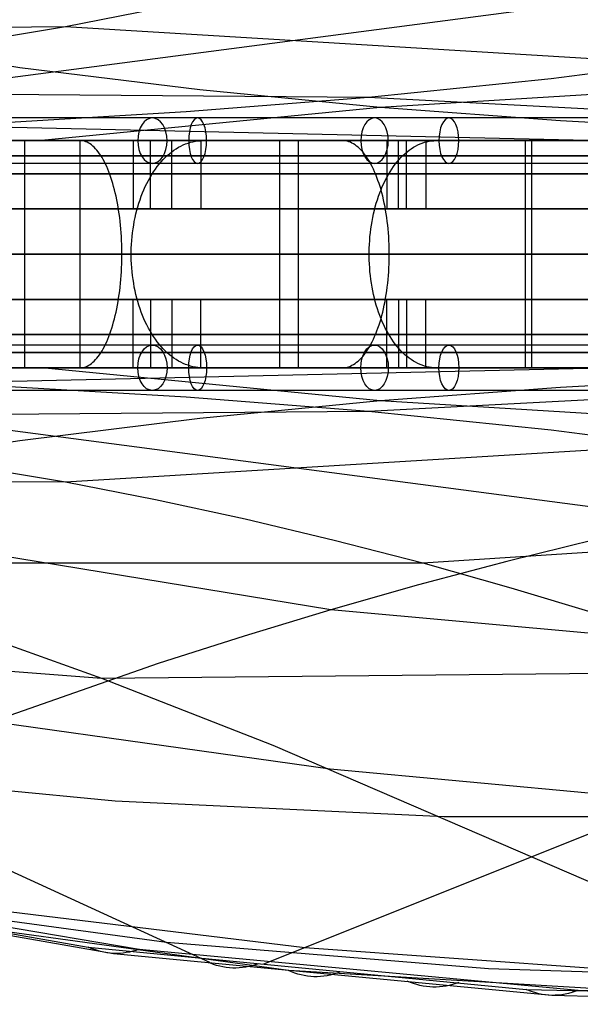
# Model space of a CAD drawing. Extents: x -3378 to 3007, y -425 to 173.
# Tile 146 of 256: x -1585 to -1511, y -25 to 105. Entities that reach past the tile are written whole.
import ezdxf

# ---------------------------------------------------------------- set-up
doc = ezdxf.new("R2010")
doc.units = 0
doc.layers.add('PREDEFINITO', color=7, linetype='CONTINUOUS')

msp = doc.modelspace()

# ---------------------------------------------------------------- linework, layer by layer
at = {"layer": 'PREDEFINITO'}
for p, q in [((-1496.81, 109.01, 1736.28), (-1649.31, 89, 1399.88)), ((-1578.72, 104.07, 2492.79), (-1566.84, 106.4, 2488.14)), ((-1665.9, 103.46, 2289.64), (-1578.72, 104.07, 2492.79)), ((-1602.59, 100.09, 2502.14), (-1578.72, 104.07, 2492.79)), ((-1578.72, 104.07, 2492.79), (-1402.26, 93.4, 2890.64)), ((-1360.68, 104.07, 1919.18), (-1537.14, 93.4, 1521.33)), ((-1584.79, 98.64, 1540.74), (-1608.57, 102.22, 1550.28)), ((-1514.54, 97.21, 2702.93), (-1490.44, 100.37, 2693.86)), ((-1560.98, 95.72, 1531.09), (-1584.79, 98.64, 1540.74)), ((-1538.68, 94.73, 2712.14), (-1514.54, 97.21, 2702.93)), ((-1712.65, 96.12, 2309.74), (-1538.68, 94.73, 2712.14)), ((-1537.14, 93.4, 1521.33), (-1560.98, 95.72, 1531.09)), ((-1562.8, 92.84, 2721.55), (-1538.68, 94.73, 2712.14)), ((-1538.68, 94.73, 2712.14), (-1429.02, 89, 2956.61)), ((-1674.61, 92.76, 2531.2), (-1506.6, 89, 2909.97)), ((-1586.85, 91.42, 2731.24), (-1562.8, 92.84, 2721.55)), ((-1537.14, 93.4, 1521.33), (-1581.93, 89, 1422.74)), ((-1513.29, 91.61, 1511.51), (-1537.14, 93.4, 1521.33)), ((-1489.45, 90.28, 1501.65), (-1513.29, 91.61, 1511.51)), ((-1593.93, 89, 2839.74), (-1582.02, 89, 2850.65)), ((-1576.08, 89, 1425.07), (-1591.19, 89, 1419.17)), ((-1584.17, 89, 1431.61), (-1584.17, 59, 1431.61)), ((-1580.49, 89, 1422.31), (-1584.17, 89, 1431.61)), ((-1583.55, 89, 2848.34), (-1576.86, 89, 2840.92)), ((-1582.02, 89, 2850.65), (-1569.87, 89, 2861.31)), ((-1576.81, 89, 1413.01), (-1578.28, 89, 1416.73)), ((-1576.86, 89, 2840.92), (-1576.86, 59, 2840.92)), ((-1576.62, 88.99, 1412.53), (-1576.81, 89, 1413.01)), ((-1576.43, 88.97, 1412.05), (-1576.62, 88.99, 1412.53)), ((-1576.24, 88.92, 1411.57), (-1576.43, 88.97, 1412.05)), ((-1576.05, 88.86, 1411.09), (-1576.24, 88.92, 1411.57)), ((-1561.12, 89, 1431.3), (-1576.08, 89, 1425.07)), ((-1575.86, 88.78, 1410.61), (-1576.05, 88.86, 1411.09)), ((-1575.67, 88.68, 1410.14), (-1575.86, 88.78, 1410.61)), ((-1575.49, 88.57, 1409.67), (-1575.67, 88.68, 1410.14)), ((-1575.3, 88.43, 1409.21), (-1575.49, 88.57, 1409.67)), ((-1569.87, 89, 2861.31), (-1557.48, 89, 2871.71)), ((-1569.78, 89, 1426.64), (-1569.78, 80, 1426.64)), ((-1567.49, 80, 1421.1), (-1567.49, 89, 1421.1)), ((-1564.68, 80, 2872.62), (-1564.68, 89, 2872.62)), ((-1563.17, 88.43, 2884.32), (-1562.86, 88.57, 2883.93)), ((-1562.86, 88.57, 2883.93), (-1562.54, 88.68, 2883.54)), ((-1562.54, 88.68, 2883.54), (-1562.22, 88.78, 2883.15)), ((-1562.22, 88.78, 2883.15), (-1561.9, 88.86, 2882.75)), ((-1561.9, 88.86, 2882.75), (-1561.57, 88.92, 2882.35)), ((-1561.57, 88.92, 2882.35), (-1561.25, 88.97, 2881.95)), ((-1561.25, 88.97, 2881.95), (-1560.92, 88.99, 2881.55)), ((-1546.29, 89, 1437.84), (-1561.12, 89, 1431.3)), ((-1560.92, 88.99, 2881.55), (-1560.6, 89, 2881.15)), ((-1560.84, 89, 2868), (-1560.84, 80, 2868)), ((-1560.6, 89, 2881.15), (-1558.07, 89, 2878.04)), ((-1557.48, 89, 2871.71), (-1544.88, 89, 2881.83)), ((-1554.29, 89, 2873.38), (-1547.99, 89, 2865.62)), ((-1550.43, 89, 1445.95), (-1550.43, 59, 1445.95)), ((-1546.29, 89, 1436.85), (-1550.43, 89, 1445.95)), ((-1547.99, 89, 2865.62), (-1547.99, 59, 2865.62)), ((-1531.61, 89, 1444.71), (-1546.29, 89, 1437.84)), ((-1544.88, 89, 2881.83), (-1532.05, 89, 2891.68)), ((-1542.15, 89, 1427.74), (-1543.8, 89, 1431.38)), ((-1541.93, 88.99, 1427.27), (-1542.15, 89, 1427.74)), ((-1541.72, 88.97, 1426.8), (-1541.93, 88.99, 1427.27)), ((-1541.5, 88.92, 1426.33), (-1541.72, 88.97, 1426.8)), ((-1541.29, 88.86, 1425.86), (-1541.5, 88.92, 1426.33)), ((-1541.08, 88.78, 1425.4), (-1541.29, 88.86, 1425.86)), ((-1540.87, 88.68, 1424.94), (-1541.08, 88.78, 1425.4)), ((-1540.66, 88.57, 1424.48), (-1540.87, 88.68, 1424.94)), ((-1540.45, 88.43, 1424.02), (-1540.66, 88.57, 1424.48)), ((-1536.24, 89, 1441.5), (-1536.24, 80, 1441.5)), ((-1534.71, 80, 2896.26), (-1534.71, 89, 2896.26)), ((-1533.68, 80, 1436.08), (-1533.68, 89, 1436.08)), ((-1532.17, 88.43, 2908.2), (-1531.87, 88.57, 2907.79)), ((-1532.05, 89, 2891.68), (-1519.01, 89, 2901.26)), ((-1531.87, 88.57, 2907.79), (-1531.58, 88.68, 2907.38)), ((-1517.08, 89, 1451.9), (-1531.61, 89, 1444.71)), ((-1531.58, 88.68, 2907.38), (-1531.28, 88.78, 2906.97)), ((-1531.28, 88.78, 2906.97), (-1530.97, 88.86, 2906.56)), ((-1531.11, 89, 2891.46), (-1531.11, 80, 2891.46)), ((-1530.97, 88.86, 2906.56), (-1530.67, 88.92, 2906.14)), ((-1530.67, 88.92, 2906.14), (-1530.37, 88.97, 2905.73)), ((-1530.37, 88.97, 2905.73), (-1530.06, 88.99, 2905.31)), ((-1530.06, 88.99, 2905.31), (-1529.76, 89, 2904.89)), ((-1529.76, 89, 2904.89), (-1527.4, 89, 2901.66)), ((-1523.86, 89, 2896.81), (-1517.97, 89, 2888.74)), ((-1519.01, 89, 2901.26), (-1505.76, 89, 2910.55)), ((-1517.97, 89, 2888.74), (-1517.97, 59, 2888.74)), ((-1517.14, 89, 1462.11), (-1517.14, 59, 1462.11)), ((-1512.55, 89, 1453.23), (-1517.14, 89, 1462.11)), ((-1502.74, 89, 1459.39), (-1517.08, 89, 1451.9)), ((-1575.12, 88.28, 1408.75), (-1575.3, 88.43, 1409.21)), ((-1574.94, 88.12, 1408.29), (-1575.12, 88.28, 1408.75)), ((-1574.76, 87.93, 1407.84), (-1574.94, 88.12, 1408.29)), ((-1574.59, 87.73, 1407.4), (-1574.76, 87.93, 1407.84)), ((-1574.41, 87.52, 1406.96), (-1574.59, 87.73, 1407.4)), ((-1574.24, 87.28, 1406.53), (-1574.41, 87.52, 1406.96)), ((-1574.08, 87.03, 1406.11), (-1574.24, 87.28, 1406.53)), ((-1565.28, 87.03, 2886.91), (-1564.99, 87.28, 2886.56)), ((-1564.99, 87.28, 2886.56), (-1564.7, 87.52, 2886.2)), ((-1564.7, 87.52, 2886.2), (-1564.4, 87.73, 2885.83)), ((-1564.4, 87.73, 2885.83), (-1564.1, 87.93, 2885.46)), ((-1564.1, 87.93, 2885.46), (-1563.8, 88.12, 2885.09)), ((-1563.8, 88.12, 2885.09), (-1563.49, 88.28, 2884.71)), ((-1563.49, 88.28, 2884.71), (-1563.17, 88.43, 2884.32)), ((-1540.25, 88.28, 1423.57), (-1540.45, 88.43, 1424.02)), ((-1540.04, 88.12, 1423.12), (-1540.25, 88.28, 1423.57)), ((-1539.84, 87.93, 1422.68), (-1540.04, 88.12, 1423.12)), ((-1539.65, 87.73, 1422.25), (-1539.84, 87.93, 1422.68)), ((-1539.45, 87.52, 1421.82), (-1539.65, 87.73, 1422.25)), ((-1539.26, 87.28, 1421.4), (-1539.45, 87.52, 1421.82)), ((-1539.07, 87.03, 1420.98), (-1539.26, 87.28, 1421.4)), ((-1534.13, 87.03, 2910.89), (-1533.87, 87.28, 2910.52)), ((-1533.87, 87.28, 2910.52), (-1533.59, 87.52, 2910.15)), ((-1533.59, 87.52, 2910.15), (-1533.32, 87.73, 2909.77)), ((-1533.32, 87.73, 2909.77), (-1533.03, 87.93, 2909.38)), ((-1533.03, 87.93, 2909.38), (-1532.75, 88.12, 2908.99)), ((-1532.75, 88.12, 2908.99), (-1532.46, 88.28, 2908.6)), ((-1532.46, 88.28, 2908.6), (-1532.17, 88.43, 2908.2)), ((-1573.91, 86.77, 1405.69), (-1574.08, 87.03, 1406.11)), ((-1573.75, 86.49, 1405.29), (-1573.91, 86.77, 1405.69)), ((-1573.6, 86.2, 1404.89), (-1573.75, 86.49, 1405.29)), ((-1573.44, 85.89, 1404.5), (-1573.6, 86.2, 1404.89)), ((-1573.29, 85.57, 1404.13), (-1573.44, 85.89, 1404.5)), ((-1566.62, 85.57, 2888.56), (-1566.36, 85.89, 2888.25)), ((-1566.36, 85.89, 2888.25), (-1566.1, 86.2, 2887.93)), ((-1566.1, 86.2, 2887.93), (-1565.83, 86.49, 2887.6)), ((-1565.83, 86.49, 2887.6), (-1565.56, 86.77, 2887.26)), ((-1565.56, 86.77, 2887.26), (-1565.28, 87.03, 2886.91)), ((-1538.89, 86.77, 1420.58), (-1539.07, 87.03, 1420.98)), ((-1538.71, 86.49, 1420.18), (-1538.89, 86.77, 1420.58)), ((-1538.53, 86.2, 1419.79), (-1538.71, 86.49, 1420.18)), ((-1538.36, 85.89, 1419.42), (-1538.53, 86.2, 1419.79)), ((-1538.19, 85.57, 1419.05), (-1538.36, 85.89, 1419.42)), ((-1535.39, 85.57, 2912.61), (-1535.15, 85.89, 2912.28)), ((-1535.15, 85.89, 2912.28), (-1534.9, 86.2, 2911.95)), ((-1534.9, 86.2, 2911.95), (-1534.65, 86.49, 2911.6)), ((-1534.65, 86.49, 2911.6), (-1534.4, 86.77, 2911.25)), ((-1534.4, 86.77, 2911.25), (-1534.13, 87.03, 2910.89)), ((-1573.15, 85.23, 1403.76), (-1573.29, 85.57, 1404.13)), ((-1573.01, 84.88, 1403.41), (-1573.15, 85.23, 1403.76)), ((-1572.87, 84.52, 1403.06), (-1573.01, 84.88, 1403.41)), ((-1567.34, 84.52, 2889.45), (-1567.11, 84.88, 2889.17)), ((-1567.11, 84.88, 2889.17), (-1566.86, 85.23, 2888.87)), ((-1566.86, 85.23, 2888.87), (-1566.62, 85.57, 2888.56)), ((-1538.03, 85.23, 1418.69), (-1538.19, 85.57, 1419.05)), ((-1537.87, 84.88, 1418.34), (-1538.03, 85.23, 1418.69)), ((-1537.72, 84.52, 1418.01), (-1537.87, 84.88, 1418.34)), ((-1536.06, 84.52, 2913.53), (-1535.84, 84.88, 2913.24)), ((-1535.84, 84.88, 2913.24), (-1535.62, 85.23, 2912.93)), ((-1535.62, 85.23, 2912.93), (-1535.39, 85.57, 2912.61)), ((-1572.74, 84.14, 1402.73), (-1572.87, 84.52, 1403.06)), ((-1572.61, 83.75, 1402.41), (-1572.74, 84.14, 1402.73)), ((-1572.49, 83.35, 1402.11), (-1572.61, 83.75, 1402.41)), ((-1572.38, 82.94, 1401.81), (-1572.49, 83.35, 1402.11)), ((-1568.19, 82.94, 2890.5), (-1567.99, 83.35, 2890.25)), ((-1567.99, 83.35, 2890.25), (-1567.78, 83.75, 2890)), ((-1567.78, 83.75, 2890), (-1567.56, 84.14, 2889.73)), ((-1567.56, 84.14, 2889.73), (-1567.34, 84.52, 2889.45)), ((-1537.57, 84.14, 1417.68), (-1537.72, 84.52, 1418.01)), ((-1537.43, 83.75, 1417.37), (-1537.57, 84.14, 1417.68)), ((-1537.29, 83.35, 1417.07), (-1537.43, 83.75, 1417.37)), ((-1537.16, 82.94, 1416.78), (-1537.29, 83.35, 1417.07)), ((-1536.86, 82.94, 2914.62), (-1536.67, 83.35, 2914.37)), ((-1536.67, 83.35, 2914.37), (-1536.48, 83.75, 2914.1)), ((-1536.48, 83.75, 2914.1), (-1536.27, 84.14, 2913.82)), ((-1536.27, 84.14, 2913.82), (-1536.06, 84.52, 2913.53)), ((-1572.27, 82.52, 1401.53), (-1572.38, 82.94, 1401.81)), ((-1572.16, 82.09, 1401.26), (-1572.27, 82.52, 1401.53)), ((-1572.06, 81.65, 1401.01), (-1572.16, 82.09, 1401.26)), ((-1568.73, 81.65, 2891.16), (-1568.56, 82.09, 2890.95)), ((-1568.56, 82.09, 2890.95), (-1568.38, 82.52, 2890.73)), ((-1568.38, 82.52, 2890.73), (-1568.19, 82.94, 2890.5)), ((-1537.36, 81.65, 2915.31), (-1537.2, 82.09, 2915.1)), ((-1537.2, 82.09, 2915.1), (-1537.03, 82.52, 2914.86)), ((-1537.03, 82.52, 1416.51), (-1537.16, 82.94, 1416.78)), ((-1537.03, 82.52, 2914.86), (-1536.86, 82.94, 2914.62)), ((-1536.92, 82.09, 1416.24), (-1537.03, 82.52, 1416.51)), ((-1536.8, 81.65, 1416), (-1536.92, 82.09, 1416.24)), ((-1571.97, 81.2, 1400.77), (-1572.06, 81.65, 1401.01)), ((-1571.88, 80.74, 1400.55), (-1571.97, 81.2, 1400.77)), ((-1571.79, 80.28, 1400.34), (-1571.88, 80.74, 1400.55)), ((-1569.18, 80.28, 2891.72), (-1569.04, 80.74, 2891.55)), ((-1569.04, 80.74, 2891.55), (-1568.89, 81.2, 2891.36)), ((-1568.89, 81.2, 2891.36), (-1568.73, 81.65, 2891.16)), ((-1537.79, 80.28, 2915.9), (-1537.66, 80.74, 2915.72)), ((-1537.66, 80.74, 2915.72), (-1537.51, 81.2, 2915.52)), ((-1537.51, 81.2, 2915.52), (-1537.36, 81.65, 2915.31)), ((-1536.7, 81.2, 1415.76), (-1536.8, 81.65, 1416)), ((-1536.6, 80.74, 1415.55), (-1536.7, 81.2, 1415.76)), ((-1536.5, 80.28, 1415.34), (-1536.6, 80.74, 1415.55)), ((-1571.72, 79.8, 1400.15), (-1571.79, 80.28, 1400.34)), ((-1571.65, 79.32, 1399.97), (-1571.72, 79.8, 1400.15)), ((-1569.78, 80, 1426.64), (-1567.49, 80, 1421.1)), ((-1569.44, 79.32, 2892.04), (-1569.31, 79.8, 2891.89)), ((-1569.31, 79.8, 2891.89), (-1569.18, 80.28, 2891.72)), ((-1560.84, 80, 2868), (-1564.68, 80, 2872.62)), ((-1538.02, 79.32, 2916.22), (-1537.91, 79.8, 2916.07)), ((-1537.91, 79.8, 2916.07), (-1537.79, 80.28, 2915.9)), ((-1536.42, 79.8, 1415.15), (-1536.5, 80.28, 1415.34)), ((-1536.34, 79.32, 1414.98), (-1536.42, 79.8, 1415.15)), ((-1536.24, 80, 1441.5), (-1533.68, 80, 1436.08)), ((-1531.11, 80, 2891.46), (-1534.71, 80, 2896.26)), ((-1571.58, 78.83, 1399.81), (-1571.65, 79.32, 1399.97)), ((-1571.52, 78.34, 1399.66), (-1571.58, 78.83, 1399.81)), ((-1571.47, 77.84, 1399.53), (-1571.52, 78.34, 1399.66)), ((-1569.73, 77.84, 2892.4), (-1569.65, 78.34, 2892.29)), ((-1569.65, 78.34, 2892.29), (-1569.55, 78.83, 2892.17)), ((-1569.55, 78.83, 2892.17), (-1569.44, 79.32, 2892.04)), ((-1538.3, 77.84, 2916.6), (-1538.22, 78.34, 2916.49)), ((-1538.22, 78.34, 2916.49), (-1538.13, 78.83, 2916.36)), ((-1538.13, 78.83, 2916.36), (-1538.02, 79.32, 2916.22)), ((-1536.27, 78.83, 1414.82), (-1536.34, 79.32, 1414.98)), ((-1536.2, 78.34, 1414.67), (-1536.27, 78.83, 1414.82)), ((-1536.14, 77.84, 1414.54), (-1536.2, 78.34, 1414.67)), ((-1571.43, 77.34, 1399.41), (-1571.47, 77.84, 1399.53)), ((-1571.39, 76.83, 1399.31), (-1571.43, 77.34, 1399.41)), ((-1571.35, 76.32, 1399.23), (-1571.39, 76.83, 1399.31)), ((-1569.94, 76.32, 2892.65), (-1569.88, 76.83, 2892.58)), ((-1569.88, 76.83, 2892.58), (-1569.81, 77.34, 2892.5)), ((-1569.81, 77.34, 2892.5), (-1569.73, 77.84, 2892.4)), ((-1538.49, 76.32, 2916.86), (-1538.44, 76.83, 2916.79)), ((-1538.44, 76.83, 2916.79), (-1538.38, 77.34, 2916.7)), ((-1538.38, 77.34, 2916.7), (-1538.3, 77.84, 2916.6)), ((-1536.09, 77.34, 1414.43), (-1536.14, 77.84, 1414.54)), ((-1536.05, 76.83, 1414.33), (-1536.09, 77.34, 1414.43)), ((-1536.01, 76.32, 1414.25), (-1536.05, 76.83, 1414.33)), ((-1571.33, 75.81, 1399.16), (-1571.35, 76.32, 1399.23)), ((-1571.31, 75.29, 1399.11), (-1571.33, 75.81, 1399.16)), ((-1570.01, 75.29, 2892.75), (-1569.98, 75.81, 2892.71)), ((-1569.98, 75.81, 2892.71), (-1569.94, 76.32, 2892.65)), ((-1538.57, 75.29, 2916.96), (-1538.53, 75.81, 2916.92)), ((-1538.53, 75.81, 2916.92), (-1538.49, 76.32, 2916.86)), ((-1535.98, 75.81, 1414.19), (-1536.01, 76.32, 1414.25)), ((-1535.96, 75.29, 1414.14), (-1535.98, 75.81, 1414.19)), ((-1571.3, 74.78, 1399.08), (-1571.31, 75.29, 1399.11)), ((-1571.29, 74.26, 1399.06), (-1571.3, 74.78, 1399.08)), ((-1571.29, 73.74, 1399.06), (-1571.29, 74.26, 1399.06)), ((-1570.05, 74.26, 2892.79), (-1570.04, 74.78, 2892.78)), ((-1570.05, 73.74, 2892.79), (-1570.05, 74.26, 2892.79)), ((-1570.04, 74.78, 2892.78), (-1570.01, 75.29, 2892.75)), ((-1538.6, 74.26, 2917.01), (-1538.59, 74.78, 2916.99)), ((-1538.6, 73.74, 2917.01), (-1538.6, 74.26, 2917.01)), ((-1538.59, 74.78, 2916.99), (-1538.57, 75.29, 2916.96)), ((-1535.94, 74.78, 1414.11), (-1535.96, 75.29, 1414.14)), ((-1535.94, 74.26, 1414.09), (-1535.94, 74.78, 1414.11)), ((-1535.94, 73.74, 1414.09), (-1535.94, 74.26, 1414.09)), ((-1571.31, 72.71, 1399.11), (-1571.3, 73.22, 1399.08)), ((-1571.3, 73.22, 1399.08), (-1571.29, 73.74, 1399.06)), ((-1570.04, 73.22, 2892.78), (-1570.05, 73.74, 2892.79)), ((-1570.01, 72.71, 2892.75), (-1570.04, 73.22, 2892.78)), ((-1538.59, 73.22, 2916.99), (-1538.6, 73.74, 2917.01)), ((-1538.57, 72.71, 2916.96), (-1538.59, 73.22, 2916.99)), ((-1535.96, 72.71, 1414.14), (-1535.94, 73.22, 1414.11)), ((-1535.94, 73.22, 1414.11), (-1535.94, 73.74, 1414.09)), ((-1571.39, 71.17, 1399.31), (-1571.35, 71.68, 1399.23)), ((-1571.35, 71.68, 1399.23), (-1571.33, 72.19, 1399.16)), ((-1571.33, 72.19, 1399.16), (-1571.31, 72.71, 1399.11)), ((-1569.98, 72.19, 2892.71), (-1570.01, 72.71, 2892.75)), ((-1569.94, 71.68, 2892.65), (-1569.98, 72.19, 2892.71)), ((-1569.88, 71.17, 2892.58), (-1569.94, 71.68, 2892.65)), ((-1538.53, 72.19, 2916.92), (-1538.57, 72.71, 2916.96)), ((-1538.49, 71.68, 2916.86), (-1538.53, 72.19, 2916.92)), ((-1538.44, 71.17, 2916.79), (-1538.49, 71.68, 2916.86)), ((-1536.05, 71.17, 1414.33), (-1536.01, 71.68, 1414.25)), ((-1536.01, 71.68, 1414.25), (-1535.98, 72.19, 1414.19)), ((-1535.98, 72.19, 1414.19), (-1535.96, 72.71, 1414.14)), ((-1571.47, 70.16, 1399.53), (-1571.43, 70.66, 1399.41)), ((-1571.43, 70.66, 1399.41), (-1571.39, 71.17, 1399.31)), ((-1569.81, 70.66, 2892.5), (-1569.88, 71.17, 2892.58)), ((-1569.73, 70.16, 2892.4), (-1569.81, 70.66, 2892.5)), ((-1538.38, 70.66, 2916.7), (-1538.44, 71.17, 2916.79)), ((-1538.3, 70.16, 2916.6), (-1538.38, 70.66, 2916.7)), ((-1536.14, 70.16, 1414.54), (-1536.09, 70.66, 1414.43)), ((-1536.09, 70.66, 1414.43), (-1536.05, 71.17, 1414.33)), ((-1571.65, 68.68, 1399.97), (-1571.58, 69.17, 1399.81)), ((-1571.58, 69.17, 1399.81), (-1571.52, 69.66, 1399.66)), ((-1571.52, 69.66, 1399.66), (-1571.47, 70.16, 1399.53)), ((-1569.65, 69.66, 2892.29), (-1569.73, 70.16, 2892.4)), ((-1569.55, 69.17, 2892.17), (-1569.65, 69.66, 2892.29)), ((-1569.44, 68.68, 2892.04), (-1569.55, 69.17, 2892.17)), ((-1538.22, 69.66, 2916.49), (-1538.3, 70.16, 2916.6)), ((-1538.13, 69.17, 2916.36), (-1538.22, 69.66, 2916.49)), ((-1538.02, 68.68, 2916.22), (-1538.13, 69.17, 2916.36)), ((-1536.34, 68.68, 1414.98), (-1536.27, 69.17, 1414.82)), ((-1536.27, 69.17, 1414.82), (-1536.2, 69.66, 1414.67)), ((-1536.2, 69.66, 1414.67), (-1536.14, 70.16, 1414.54)), ((-1571.88, 67.26, 1400.55), (-1571.79, 67.73, 1400.34)), ((-1571.79, 67.73, 1400.34), (-1571.72, 68.2, 1400.15)), ((-1571.72, 68.2, 1400.15), (-1571.65, 68.68, 1399.97)), ((-1569.78, 68, 1426.64), (-1567.49, 68, 1421.1)), ((-1569.78, 59, 1426.64), (-1569.78, 68, 1426.64)), ((-1569.31, 68.2, 2891.89), (-1569.44, 68.68, 2892.04)), ((-1569.18, 67.73, 2891.72), (-1569.31, 68.2, 2891.89)), ((-1569.04, 67.26, 2891.55), (-1569.18, 67.73, 2891.72)), ((-1567.49, 68, 1421.1), (-1567.49, 59, 1421.1)), ((-1560.84, 68, 2868), (-1564.68, 68, 2872.62)), ((-1564.68, 68, 2872.62), (-1564.68, 59, 2872.62)), ((-1560.84, 59, 2868), (-1560.84, 68, 2868)), ((-1537.91, 68.2, 2916.07), (-1538.02, 68.68, 2916.22)), ((-1537.79, 67.73, 2915.9), (-1537.91, 68.2, 2916.07)), ((-1537.66, 67.26, 2915.72), (-1537.79, 67.73, 2915.9)), ((-1536.6, 67.26, 1415.55), (-1536.5, 67.73, 1415.34)), ((-1536.5, 67.73, 1415.34), (-1536.42, 68.2, 1415.15)), ((-1536.42, 68.2, 1415.15), (-1536.34, 68.68, 1414.98)), ((-1536.24, 68, 1441.5), (-1533.68, 68, 1436.08)), ((-1536.24, 59, 1441.5), (-1536.24, 68, 1441.5)), ((-1531.11, 68, 2891.46), (-1534.71, 68, 2896.26)), ((-1534.71, 68, 2896.26), (-1534.71, 59, 2896.26)), ((-1533.68, 68, 1436.08), (-1533.68, 59, 1436.08)), ((-1531.11, 59, 2891.46), (-1531.11, 68, 2891.46)), ((-1572.16, 65.91, 1401.26), (-1572.06, 66.35, 1401.01)), ((-1572.06, 66.35, 1401.01), (-1571.97, 66.8, 1400.77)), ((-1571.97, 66.8, 1400.77), (-1571.88, 67.26, 1400.55)), ((-1568.89, 66.8, 2891.36), (-1569.04, 67.26, 2891.55)), ((-1568.73, 66.35, 2891.16), (-1568.89, 66.8, 2891.36)), ((-1568.56, 65.91, 2890.95), (-1568.73, 66.35, 2891.16)), ((-1537.51, 66.8, 2915.52), (-1537.66, 67.26, 2915.72)), ((-1537.36, 66.35, 2915.31), (-1537.51, 66.8, 2915.52)), ((-1537.2, 65.91, 2915.1), (-1537.36, 66.35, 2915.31)), ((-1536.92, 65.91, 1416.24), (-1536.8, 66.35, 1416)), ((-1536.8, 66.35, 1416), (-1536.7, 66.8, 1415.76)), ((-1536.7, 66.8, 1415.76), (-1536.6, 67.26, 1415.55)), ((-1572.49, 64.65, 1402.11), (-1572.38, 65.06, 1401.81)), ((-1572.38, 65.06, 1401.81), (-1572.27, 65.48, 1401.53)), ((-1572.27, 65.48, 1401.53), (-1572.16, 65.91, 1401.26)), ((-1568.38, 65.48, 2890.73), (-1568.56, 65.91, 2890.95)), ((-1568.19, 65.06, 2890.5), (-1568.38, 65.48, 2890.73)), ((-1567.99, 64.65, 2890.25), (-1568.19, 65.06, 2890.5)), ((-1537.29, 64.65, 1417.07), (-1537.16, 65.06, 1416.78)), ((-1537.03, 65.48, 2914.86), (-1537.2, 65.91, 2915.1)), ((-1537.16, 65.06, 1416.78), (-1537.03, 65.48, 1416.51)), ((-1537.03, 65.48, 1416.51), (-1536.92, 65.91, 1416.24)), ((-1536.86, 65.06, 2914.62), (-1537.03, 65.48, 2914.86)), ((-1536.67, 64.65, 2914.37), (-1536.86, 65.06, 2914.62)), ((-1572.87, 63.49, 1403.06), (-1572.74, 63.86, 1402.73)), ((-1572.74, 63.86, 1402.73), (-1572.61, 64.25, 1402.41)), ((-1572.61, 64.25, 1402.41), (-1572.49, 64.65, 1402.11)), ((-1567.78, 64.25, 2890), (-1567.99, 64.65, 2890.25)), ((-1567.56, 63.86, 2889.73), (-1567.78, 64.25, 2890)), ((-1567.34, 63.49, 2889.45), (-1567.56, 63.86, 2889.73)), ((-1537.72, 63.49, 1418.01), (-1537.57, 63.86, 1417.68)), ((-1537.57, 63.86, 1417.68), (-1537.43, 64.25, 1417.37)), ((-1537.43, 64.25, 1417.37), (-1537.29, 64.65, 1417.07)), ((-1536.48, 64.25, 2914.1), (-1536.67, 64.65, 2914.37)), ((-1536.27, 63.86, 2913.82), (-1536.48, 64.25, 2914.1)), ((-1536.06, 63.49, 2913.53), (-1536.27, 63.86, 2913.82)), ((-1573.29, 62.44, 1404.13), (-1573.15, 62.77, 1403.76)), ((-1573.15, 62.77, 1403.76), (-1573.01, 63.12, 1403.41)), ((-1573.01, 63.12, 1403.41), (-1572.87, 63.49, 1403.06)), ((-1567.11, 63.12, 2889.17), (-1567.34, 63.49, 2889.45)), ((-1566.86, 62.77, 2888.87), (-1567.11, 63.12, 2889.17)), ((-1566.62, 62.44, 2888.56), (-1566.86, 62.77, 2888.87)), ((-1538.19, 62.44, 1419.05), (-1538.03, 62.77, 1418.69)), ((-1538.03, 62.77, 1418.69), (-1537.87, 63.12, 1418.34)), ((-1537.87, 63.12, 1418.34), (-1537.72, 63.49, 1418.01)), ((-1535.84, 63.12, 2913.24), (-1536.06, 63.49, 2913.53)), ((-1535.62, 62.77, 2912.93), (-1535.84, 63.12, 2913.24)), ((-1535.39, 62.44, 2912.61), (-1535.62, 62.77, 2912.93)), ((-1574.08, 60.97, 1406.11), (-1573.91, 61.23, 1405.69)), ((-1573.91, 61.23, 1405.69), (-1573.75, 61.51, 1405.29)), ((-1573.75, 61.51, 1405.29), (-1573.6, 61.81, 1404.89)), ((-1573.6, 61.81, 1404.89), (-1573.44, 62.11, 1404.5)), ((-1573.44, 62.11, 1404.5), (-1573.29, 62.44, 1404.13)), ((-1566.36, 62.11, 2888.25), (-1566.62, 62.44, 2888.56)), ((-1566.1, 61.81, 2887.93), (-1566.36, 62.11, 2888.25)), ((-1565.83, 61.51, 2887.6), (-1566.1, 61.81, 2887.93)), ((-1565.56, 61.23, 2887.26), (-1565.83, 61.51, 2887.6)), ((-1565.28, 60.97, 2886.91), (-1565.56, 61.23, 2887.26)), ((-1539.07, 60.97, 1420.98), (-1538.89, 61.23, 1420.58)), ((-1538.89, 61.23, 1420.58), (-1538.71, 61.51, 1420.18)), ((-1538.71, 61.51, 1420.18), (-1538.53, 61.81, 1419.79)), ((-1538.53, 61.81, 1419.79), (-1538.36, 62.11, 1419.42)), ((-1538.36, 62.11, 1419.42), (-1538.19, 62.44, 1419.05)), ((-1535.15, 62.11, 2912.28), (-1535.39, 62.44, 2912.61)), ((-1534.9, 61.81, 2911.95), (-1535.15, 62.11, 2912.28)), ((-1534.65, 61.51, 2911.6), (-1534.9, 61.81, 2911.95)), ((-1534.4, 61.23, 2911.25), (-1534.65, 61.51, 2911.6)), ((-1534.13, 60.97, 2910.89), (-1534.4, 61.23, 2911.25)), ((-1575.12, 59.72, 1408.75), (-1574.94, 59.89, 1408.29)), ((-1574.94, 59.89, 1408.29), (-1574.76, 60.07, 1407.84)), ((-1574.76, 60.07, 1407.84), (-1574.59, 60.27, 1407.4)), ((-1574.59, 60.27, 1407.4), (-1574.41, 60.49, 1406.96)), ((-1574.41, 60.49, 1406.96), (-1574.24, 60.72, 1406.53)), ((-1574.24, 60.72, 1406.53), (-1574.08, 60.97, 1406.11)), ((-1564.99, 60.72, 2886.56), (-1565.28, 60.97, 2886.91)), ((-1564.7, 60.49, 2886.2), (-1564.99, 60.72, 2886.56)), ((-1564.4, 60.27, 2885.83), (-1564.7, 60.49, 2886.2)), ((-1564.1, 60.07, 2885.46), (-1564.4, 60.27, 2885.83)), ((-1563.8, 59.89, 2885.09), (-1564.1, 60.07, 2885.46)), ((-1563.49, 59.72, 2884.71), (-1563.8, 59.89, 2885.09)), ((-1540.25, 59.72, 1423.57), (-1540.04, 59.89, 1423.12)), ((-1540.04, 59.89, 1423.12), (-1539.84, 60.07, 1422.68)), ((-1539.84, 60.07, 1422.68), (-1539.65, 60.27, 1422.25)), ((-1539.65, 60.27, 1422.25), (-1539.45, 60.49, 1421.82)), ((-1539.45, 60.49, 1421.82), (-1539.26, 60.72, 1421.4)), ((-1539.26, 60.72, 1421.4), (-1539.07, 60.97, 1420.98)), ((-1533.87, 60.72, 2910.52), (-1534.13, 60.97, 2910.89)), ((-1533.59, 60.49, 2910.15), (-1533.87, 60.72, 2910.52)), ((-1533.32, 60.27, 2909.77), (-1533.59, 60.49, 2910.15)), ((-1533.03, 60.07, 2909.38), (-1533.32, 60.27, 2909.77)), ((-1532.75, 59.89, 2908.99), (-1533.03, 60.07, 2909.38)), ((-1532.46, 59.72, 2908.6), (-1532.75, 59.89, 2908.99)), ((-1674.61, 55.24, 2531.2), (-1506.6, 59, 2909.97)), ((-1496.81, 38.99, 1736.28), (-1649.31, 59, 1399.88)), ((-1593.93, 59, 2839.74), (-1582.02, 59, 2850.65)), ((-1576.08, 59, 1425.07), (-1591.19, 59, 1419.17)), ((-1584.17, 59, 1431.61), (-1580.49, 59, 1422.31)), ((-1576.86, 59, 2840.92), (-1583.55, 59, 2848.34)), ((-1582.02, 59, 2850.65), (-1569.87, 59, 2861.31)), ((-1537.14, 54.61, 1521.33), (-1581.93, 59, 1422.74)), ((-1578.28, 59, 1416.73), (-1576.81, 59, 1413.01)), ((-1576.81, 59, 1413.01), (-1576.62, 59.01, 1412.53)), ((-1576.62, 59.01, 1412.53), (-1576.43, 59.04, 1412.05)), ((-1576.43, 59.04, 1412.05), (-1576.24, 59.08, 1411.57)), ((-1576.24, 59.08, 1411.57), (-1576.05, 59.14, 1411.09)), ((-1561.12, 59, 1431.3), (-1576.08, 59, 1425.07)), ((-1576.05, 59.14, 1411.09), (-1575.86, 59.22, 1410.61)), ((-1575.86, 59.22, 1410.61), (-1575.67, 59.32, 1410.14)), ((-1575.67, 59.32, 1410.14), (-1575.49, 59.44, 1409.67)), ((-1575.49, 59.44, 1409.67), (-1575.3, 59.57, 1409.21)), ((-1575.3, 59.57, 1409.21), (-1575.12, 59.72, 1408.75)), ((-1569.87, 59, 2861.31), (-1557.48, 59, 2871.71)), ((-1563.17, 59.57, 2884.32), (-1563.49, 59.72, 2884.71)), ((-1562.86, 59.44, 2883.93), (-1563.17, 59.57, 2884.32)), ((-1562.54, 59.32, 2883.54), (-1562.86, 59.44, 2883.93)), ((-1562.22, 59.22, 2883.15), (-1562.54, 59.32, 2883.54)), ((-1561.9, 59.14, 2882.75), (-1562.22, 59.22, 2883.15)), ((-1561.57, 59.08, 2882.35), (-1561.9, 59.14, 2882.75)), ((-1561.25, 59.04, 2881.95), (-1561.57, 59.08, 2882.35)), ((-1560.92, 59.01, 2881.55), (-1561.25, 59.04, 2881.95)), ((-1546.29, 59, 1437.84), (-1561.12, 59, 1431.3)), ((-1560.6, 59, 2881.15), (-1560.92, 59.01, 2881.55)), ((-1558.07, 59, 2878.04), (-1560.6, 59, 2881.15)), ((-1557.48, 59, 2871.71), (-1544.88, 59, 2881.83)), ((-1547.99, 59, 2865.62), (-1554.29, 59, 2873.38)), ((-1550.43, 59, 1445.95), (-1546.29, 59, 1436.85)), ((-1531.61, 59, 1444.71), (-1546.29, 59, 1437.84)), ((-1544.88, 59, 2881.83), (-1532.05, 59, 2891.68)), ((-1543.8, 59, 1431.38), (-1542.15, 59, 1427.74)), ((-1542.15, 59, 1427.74), (-1541.93, 59.01, 1427.27)), ((-1541.93, 59.01, 1427.27), (-1541.72, 59.04, 1426.8)), ((-1541.72, 59.04, 1426.8), (-1541.5, 59.08, 1426.33)), ((-1541.5, 59.08, 1426.33), (-1541.29, 59.14, 1425.86)), ((-1541.29, 59.14, 1425.86), (-1541.08, 59.22, 1425.4)), ((-1541.08, 59.22, 1425.4), (-1540.87, 59.32, 1424.94)), ((-1540.87, 59.32, 1424.94), (-1540.66, 59.44, 1424.48)), ((-1540.66, 59.44, 1424.48), (-1540.45, 59.57, 1424.02)), ((-1540.45, 59.57, 1424.02), (-1540.25, 59.72, 1423.57)), ((-1538.68, 53.27, 2712.14), (-1429.02, 59, 2956.61)), ((-1532.17, 59.57, 2908.2), (-1532.46, 59.72, 2908.6)), ((-1531.87, 59.44, 2907.79), (-1532.17, 59.57, 2908.2)), ((-1532.05, 59, 2891.68), (-1519.01, 59, 2901.26)), ((-1531.58, 59.32, 2907.38), (-1531.87, 59.44, 2907.79)), ((-1517.08, 59, 1451.9), (-1531.61, 59, 1444.71)), ((-1531.28, 59.22, 2906.97), (-1531.58, 59.32, 2907.38)), ((-1530.97, 59.14, 2906.56), (-1531.28, 59.22, 2906.97)), ((-1530.67, 59.08, 2906.14), (-1530.97, 59.14, 2906.56)), ((-1530.37, 59.04, 2905.73), (-1530.67, 59.08, 2906.14)), ((-1530.06, 59.01, 2905.31), (-1530.37, 59.04, 2905.73)), ((-1529.76, 59, 2904.89), (-1530.06, 59.01, 2905.31)), ((-1527.4, 59, 2901.66), (-1529.76, 59, 2904.89)), ((-1517.97, 59, 2888.74), (-1523.86, 59, 2896.81)), ((-1519.01, 59, 2901.26), (-1505.76, 59, 2910.55)), ((-1517.14, 59, 1462.11), (-1512.55, 59, 1453.23)), ((-1502.74, 59, 1459.39), (-1517.08, 59, 1451.9)), ((-1489.45, 57.72, 1501.65), (-1513.29, 56.39, 1511.51)), ((-1586.85, 56.58, 2731.24), (-1562.8, 55.17, 2721.55)), ((-1513.29, 56.39, 1511.51), (-1537.14, 54.61, 1521.33)), ((-1562.8, 55.17, 2721.55), (-1538.68, 53.27, 2712.14)), ((-1578.72, 43.93, 2492.79), (-1402.26, 54.61, 2890.64)), ((-1537.14, 54.61, 1521.33), (-1560.98, 52.29, 1531.09)), ((-1360.68, 43.93, 1919.18), (-1537.14, 54.61, 1521.33)), ((-1712.65, 51.88, 2309.74), (-1538.68, 53.27, 2712.14)), ((-1560.98, 52.29, 1531.09), (-1584.79, 49.36, 1540.74)), ((-1538.68, 53.27, 2712.14), (-1514.54, 50.79, 2702.93)), ((-1514.54, 50.79, 2702.93), (-1490.44, 47.64, 2693.86)), ((-1584.79, 49.36, 1540.74), (-1608.57, 45.78, 1550.28)), ((-1602.59, 47.91, 2502.14), (-1578.72, 43.93, 2492.79)), ((-1665.9, 44.54, 2289.64), (-1578.72, 43.93, 2492.79)), ((-1578.72, 43.93, 2492.79), (-1566.84, 41.6, 2488.14)), ((-1543.67, 27.03, 1755.61), (-1632.3, 41.5, 1559.87)), ((-1566.84, 41.6, 2488.14), (-1555, 39.04, 2483.48)), ((-1555, 39.04, 2483.48), (-1543.22, 36.24, 2478.79)), ((-1531.5, 33.21, 2474.07), (-1442.59, 38.99, 2675.68)), ((-1543.22, 36.24, 2478.79), (-1531.5, 33.21, 2474.07)), ((-1508.64, 36.31, 1740.94), (-1520.41, 33.42, 1745.69)), ((-1619.65, 33.27, 2269.75), (-1531.5, 33.21, 2474.07)), ((-1520.41, 33.42, 1745.69), (-1532.09, 30.32, 1750.57)), ((-1531.5, 33.21, 2474.07), (-1519.85, 29.94, 2469.28)), ((-1532.09, 30.32, 1750.57), (-1543.67, 27.03, 1755.61)), ((-1519.85, 29.94, 2469.28), (-1508.27, 26.45, 2464.42)), ((-1596.74, 26.09, 2259.88), (-1573.97, 18.01, 2250.04)), ((-1543.67, 27.03, 1755.61), (-1555.14, 23.55, 1760.84)), ((-1454.06, 18.86, 1957.53), (-1543.67, 27.03, 1755.61)), ((-1660.49, 24.62, 2045.3), (-1573.97, 18.01, 2250.04)), ((-1555.14, 23.55, 1760.84), (-1566.49, 19.91, 1766.24)), ((-1566.49, 19.91, 1766.24), (-1639.09, -5.5, 1804.23)), ((-1573.97, 18.01, 2250.04), (-1485.34, 18.86, 2454.43)), ((-1573.97, 18.01, 2250.04), (-1551.31, 9.15, 2240.26)), ((-1543.74, 5.99, 1877.89), (-1588.84, 12.28, 1777.55)), ((-1476.66, 10.58, 1967.93), (-1552.56, -19.8, 2004.47)), ((-1551.31, 9.15, 2240.26), (-1473.35, -24.48, 2206.99)), ((-1615.09, 5.88, 2026.83), (-1572.18, 1.77, 2128.72)), ((-1615.09, 5.88, 2026.83), (-1559.71, -19.51, 2006.46)), ((-1499.01, 1.82, 1978.64), (-1543.74, 5.99, 1877.89)), ((-1572.18, 1.77, 2128.72), (-1528.72, -0.28, 2230.52)), ((-1528.72, -0.28, 2230.52), (-1484.77, -0.27, 2332.1)), ((-1638.4, -6.58, 1823.48), (-1575.73, -17.54, 1969.24)), ((-1635.25, -7.45, 1822.04), (-1572.41, -18.37, 1967.77)), ((-1631.97, -7.04, 1820.68), (-1569.02, -17.83, 1966.35)), ((-1631.97, -7.04, 1820.68), (-1569.02, -17.83, 1966.35)), ((-1607.42, -11.22, 1907.99), (-1565.38, -16.87, 2008.54)), ((-1549.25, -20.63, 2030.76), (-1607.16, -12.69, 1896.15)), ((-1547.11, -17.64, 2001.93), (-1591.37, -12.25, 1902.3)), ((-1565.38, -16.87, 2008.54), (-1522.81, -20.37, 2109.12)), ((-1575.73, -17.54, 1969.24), (-1517.84, -23.12, 2103.74)), ((-1569.02, -17.83, 1966.35), (-1510.98, -23.25, 2100.79)), ((-1569.02, -17.83, 1966.35), (-1510.98, -23.25, 2100.79)), ((-1503.2, -20.77, 2101.94), (-1547.11, -17.64, 2001.93)), ((-1572.41, -18.37, 1967.77), (-1514.43, -23.91, 2102.25)), ((-1486.39, -24.35, 2176.73), (-1549.25, -20.63, 2030.76)), ((-1522.81, -20.37, 2109.12), (-1479.73, -21.68, 2209.67)), ((-1517.84, -23.12, 2103.74), (-1459.89, -24.39, 2238.19)), ((-1510.98, -23.25, 2100.79), (-1453.01, -24.35, 2235.24)), ((-1510.98, -23.25, 2100.79), (-1453.01, -24.35, 2235.24)), ((-1514.43, -23.91, 2102.25), (-1456.45, -25.1, 2236.72))]:
    msp.add_line(p, q, dxfattribs=at)
at = {"layer": 'PREDEFINITO', "extrusion": (-0.764093, -2.99633e-07, -0.645106)}
msp.add_circle((-89, 3202.12, -652.34), 3, dxfattribs=at)
at = {"layer": 'PREDEFINITO', "extrusion": (-0.919832, -3.60705e-07, -0.392313)}
msp.add_circle((-89, 1926, 875.9), 3, dxfattribs=at)
at = {"layer": 'PREDEFINITO', "extrusion": (-0.795592, -3.11985e-07, -0.605833)}
msp.add_circle((-89, 3231.84, -528), 3, dxfattribs=at)
at = {"layer": 'PREDEFINITO', "extrusion": (-0.899601, -3.52771e-07, -0.436713)}
msp.add_circle((-89, 1965.54, 744.42), 3, dxfattribs=at)
at = {"layer": 'PREDEFINITO', "extrusion": (0.764093, 2.99633e-07, 0.645106)}
msp.add_circle((59, 3202.12, 652.34), 3, dxfattribs=at)
at = {"layer": 'PREDEFINITO', "extrusion": (0.919832, 3.60705e-07, 0.392313)}
msp.add_circle((59, 1926, -875.9), 3, dxfattribs=at)
at = {"layer": 'PREDEFINITO', "extrusion": (0.795592, 3.11985e-07, 0.605833)}
msp.add_circle((59, 3231.84, 528), 3, dxfattribs=at)
at = {"layer": 'PREDEFINITO', "extrusion": (0.899601, 3.52771e-07, 0.436713)}
msp.add_circle((59, 1965.54, -744.42), 3, dxfattribs=at)
at = {"layer": 'PREDEFINITO', "extrusion": (3.92142e-07, -1, 1.16042e-15)}
msp.add_arc((-1084.72, 2296, -92), 748, 91.92308, 180.00001, dxfattribs=at)
at = {"layer": 'PREDEFINITO', "extrusion": (-3.92142e-07, 1, -1.22486e-15)}
msp.add_arc((1854.72, 2116, 92), 748, 179.99997, 268.07693, dxfattribs=at)
at = {"layer": 'PREDEFINITO', "extrusion": (7.44517e-15, -1, -5.40148e-16)}
msp.add_arc((-1854.72, 2115, -89), 755, 271.13841, 360, dxfattribs=at)
at = {"layer": 'PREDEFINITO', "extrusion": (6.85319e-15, -1, 8.30879e-16)}
msp.add_arc((-1084.72, 2295, -89), 755, 91.13841, 179.99999, dxfattribs=at)
at = {"layer": 'PREDEFINITO', "extrusion": (3.92142e-07, -1, 1.50829e-15)}
msp.add_arc((-1084.72, 2296, -89), 751, 91.92308, 180.00001, dxfattribs=at)
at = {"layer": 'PREDEFINITO', "extrusion": (6.73398e-15, -1, 7.02882e-16)}
msp.add_arc((-1854.72, 2115, -89), 751, 271.44972, 360, dxfattribs=at)
at = {"layer": 'PREDEFINITO', "extrusion": (6.98072e-15, -1, 7.65164e-16)}
msp.add_arc((-1084.72, 2295, -89), 751, 91.44972, 180, dxfattribs=at)
at = {"layer": 'PREDEFINITO', "extrusion": (3.92142e-07, -1, 5.15596e-17)}
msp.add_arc((-1084.72, 2296, -89), 745, 91.92308, 180.00001, dxfattribs=at)
at = {"layer": 'PREDEFINITO', "extrusion": (-3.92142e-07, 1, -5.6789e-16)}
msp.add_arc((1854.72, 2116, 89), 745, 179.99997, 268.07693, dxfattribs=at)
at = {"layer": 'PREDEFINITO', "extrusion": (-7.62587e-15, 1, -5.65548e-16)}
msp.add_arc((1854.72, 2115, 89), 745, 180, 268.07691, dxfattribs=at)
at = {"layer": 'PREDEFINITO', "extrusion": (-7.11299e-15, 1, 1.59984e-16)}
msp.add_arc((1084.72, 2295, 89), 745, 360, 88.07691, dxfattribs=at)
at = {"layer": 'PREDEFINITO', "extrusion": (-3.92142e-07, 1, 3.24292e-16)}
msp.add_arc((1854.72, 2116, 89), 751, 179.99997, 268.07693, dxfattribs=at)
at = {"layer": 'PREDEFINITO', "extrusion": (6.30118e-15, -1, 9.79745e-16)}
msp.add_arc((-1854.72, 2115, -89), 735, 272.7294, 0, dxfattribs=at)
at = {"layer": 'PREDEFINITO', "extrusion": (7.70016e-15, -1, -3.92844e-16)}
msp.add_arc((-1084.72, 2295, -89), 735, 92.7294, 180, dxfattribs=at)
at = {"layer": 'PREDEFINITO', "extrusion": (7.52844e-15, -1, -6.77441e-16)}
msp.add_arc((-1854.72, 2115, -87), 751, 271.44972, 360, dxfattribs=at)
at = {"layer": 'PREDEFINITO', "extrusion": (6.95593e-15, -1, -1.1924e-16)}
msp.add_arc((-1084.72, 2295, -87), 751, 91.44972, 180, dxfattribs=at)
at = {"layer": 'PREDEFINITO', "extrusion": (3.92142e-07, -1, 1.8326e-15)}
msp.add_arc((-1084.72, 2296, -86), 748, 91.92308, 180.00001, dxfattribs=at)
at = {"layer": 'PREDEFINITO', "extrusion": (7.34002e-15, -1, -6.08548e-16)}
msp.add_arc((-1854.72, 2115, -87), 745, 271.9231, 360, dxfattribs=at)
at = {"layer": 'PREDEFINITO', "extrusion": (7.84246e-15, -1, -6.74519e-16)}
msp.add_arc((-1084.72, 2295, -87), 745, 91.92309, 180, dxfattribs=at)
at = {"layer": 'PREDEFINITO', "extrusion": (-3.92142e-07, 1, -5.20197e-16)}
msp.add_arc((1854.72, 2116, 86), 748, 179.99997, 268.07693, dxfattribs=at)
at = {"layer": 'PREDEFINITO', "extrusion": (7.56113e-15, -1, 9.24987e-17)}
msp.add_arc((-1854.72, 2115, -84.61), 765.61, 270.3288, 360, dxfattribs=at)
at = {"layer": 'PREDEFINITO', "extrusion": (8.1482e-15, -1, 1.39893e-16)}
msp.add_arc((-1084.72, 2295, -84.61), 765.61, 90.3288, 180, dxfattribs=at)
at = {"layer": 'PREDEFINITO', "extrusion": (7.77523e-15, -1, -6.15207e-16)}
msp.add_arc((-1854.72, 2115, -80), 751, 271.44972, 360, dxfattribs=at)
at = {"layer": 'PREDEFINITO', "extrusion": (7.53666e-15, -1, -3.82597e-16)}
msp.add_arc((-1084.72, 2295, -80), 751, 91.44972, 180, dxfattribs=at)
at = {"layer": 'PREDEFINITO', "extrusion": (8.02264e-15, -1, -1.09969e-15)}
msp.add_arc((-1854.72, 2115, -80), 748, 271.68544, 360, dxfattribs=at)
at = {"layer": 'PREDEFINITO', "extrusion": (7.4759e-15, -1, -3.5973e-16)}
msp.add_arc((-1084.72, 2295, -80), 748, 91.68544, 180, dxfattribs=at)
at = {"layer": 'PREDEFINITO', "extrusion": (7.10049e-15, -1, -7.58643e-16)}
msp.add_arc((-1854.72, 2115, -80), 745, 271.9231, 360, dxfattribs=at)
at = {"layer": 'PREDEFINITO', "extrusion": (6.38133e-15, -1, 5.47516e-16)}
msp.add_arc((-1084.72, 2295, -80), 745, 91.92309, 180, dxfattribs=at)
at = {"layer": 'PREDEFINITO', "extrusion": (7.79029e-15, -1, -4.08028e-16)}
msp.add_arc((-1854.72, 2115, -74), 770, 270, 0, dxfattribs=at)
at = {"layer": 'PREDEFINITO', "extrusion": (6.48419e-15, -1, 6.02781e-16)}
msp.add_arc((-1084.72, 2295, -74), 770, 90, 180, dxfattribs=at)
at = {"layer": 'PREDEFINITO', "extrusion": (7.10796e-15, -1, 1.52435e-16)}
msp.add_arc((-1854.72, 2115, -74), 735, 272.7294, 0, dxfattribs=at)
at = {"layer": 'PREDEFINITO', "extrusion": (7.78484e-15, -1, -2.026e-16)}
msp.add_arc((-1084.72, 2295, -74), 735, 92.7294, 180, dxfattribs=at)
at = {"layer": 'PREDEFINITO', "extrusion": (6.66974e-15, -1, 1.59796e-16)}
msp.add_arc((-1854.72, 2115, -68), 751, 271.44972, 360, dxfattribs=at)
at = {"layer": 'PREDEFINITO', "extrusion": (5.90642e-15, -1, 9.04049e-16)}
msp.add_arc((-1084.72, 2295, -68), 751, 91.44972, 180, dxfattribs=at)
at = {"layer": 'PREDEFINITO', "extrusion": (6.41185e-15, -1, 4.26386e-16)}
msp.add_arc((-1854.72, 2115, -68), 748, 271.68544, 360, dxfattribs=at)
at = {"layer": 'PREDEFINITO', "extrusion": (6.59303e-15, -1, 5.1655e-16)}
msp.add_arc((-1084.72, 2295, -68), 748, 91.68544, 180, dxfattribs=at)
at = {"layer": 'PREDEFINITO', "extrusion": (7.46701e-15, -1, 1.08429e-16)}
msp.add_arc((-1854.72, 2115, -68), 745, 271.9231, 360, dxfattribs=at)
at = {"layer": 'PREDEFINITO', "extrusion": (7.60703e-15, -1, -3.3234e-16)}
msp.add_arc((-1084.72, 2295, -68), 745, 91.92309, 180, dxfattribs=at)
at = {"layer": 'PREDEFINITO', "extrusion": (8.21968e-15, -1, -1.10057e-15)}
msp.add_arc((-1854.72, 2115, -63.39), 765.61, 270.3288, 360, dxfattribs=at)
at = {"layer": 'PREDEFINITO', "extrusion": (6.51801e-15, -1, 9.4403e-16)}
msp.add_arc((-1084.72, 2295, -63.39), 765.61, 90.3288, 180, dxfattribs=at)
at = {"layer": 'PREDEFINITO', "extrusion": (3.92142e-07, -1, 7.84604e-16)}
msp.add_arc((-1084.72, 2296, -62), 748, 91.92308, 180.00001, dxfattribs=at)
at = {"layer": 'PREDEFINITO', "extrusion": (-3.92142e-07, 1, -6.99106e-16)}
msp.add_arc((1854.72, 2116, 62), 748, 179.99997, 268.07693, dxfattribs=at)
at = {"layer": 'PREDEFINITO', "extrusion": (6.89042e-15, -1, 2.19103e-16)}
msp.add_arc((-1854.72, 2115, -61), 751, 271.44972, 360, dxfattribs=at)
at = {"layer": 'PREDEFINITO', "extrusion": (6.731e-15, -1, 2.7043e-16)}
msp.add_arc((-1084.72, 2295, -61), 751, 91.44972, 180, dxfattribs=at)
at = {"layer": 'PREDEFINITO', "extrusion": (6.78964e-15, -1, 6.68009e-17)}
msp.add_arc((-1854.72, 2115, -61), 745, 271.9231, 360, dxfattribs=at)
at = {"layer": 'PREDEFINITO', "extrusion": (7.47023e-15, -1, -1.80977e-16)}
msp.add_arc((-1084.72, 2295, -61), 745, 91.92309, 180, dxfattribs=at)
at = {"layer": 'PREDEFINITO', "extrusion": (7.57225e-15, -1, -3.63504e-16)}
msp.add_arc((-1854.72, 2115, -59), 755, 271.13841, 360, dxfattribs=at)
at = {"layer": 'PREDEFINITO', "extrusion": (7.36534e-15, -1, -2.92448e-16)}
msp.add_arc((-1084.72, 2295, -59), 755, 91.13841, 179.99999, dxfattribs=at)
at = {"layer": 'PREDEFINITO', "extrusion": (3.92142e-07, -1, 1.47768e-15)}
msp.add_arc((-1084.72, 2296, -59), 751, 91.92308, 180.00001, dxfattribs=at)
at = {"layer": 'PREDEFINITO', "extrusion": (7.47341e-15, -1, -1.8072e-17)}
msp.add_arc((-1854.72, 2115, -59), 751, 271.44972, 360, dxfattribs=at)
at = {"layer": 'PREDEFINITO', "extrusion": (7.33851e-15, -1, 4.16315e-16)}
msp.add_arc((-1084.72, 2295, -59), 751, 91.44972, 180, dxfattribs=at)
at = {"layer": 'PREDEFINITO', "extrusion": (-3.92142e-07, 1, 9.57753e-16)}
msp.add_arc((1854.72, 2116, 59), 745, 179.99997, 268.07693, dxfattribs=at)
at = {"layer": 'PREDEFINITO', "extrusion": (3.92142e-07, -1, 8.69703e-16)}
msp.add_arc((-1084.72, 2296, -59), 745, 91.92308, 180.00001, dxfattribs=at)
at = {"layer": 'PREDEFINITO', "extrusion": (-6.66219e-15, 1, -8.86679e-16)}
msp.add_arc((1854.72, 2115, 59), 745, 180, 268.07691, dxfattribs=at)
at = {"layer": 'PREDEFINITO', "extrusion": (-8.05229e-15, 1, 4.57529e-16)}
msp.add_arc((1084.72, 2295, 59), 745, 360, 88.07691, dxfattribs=at)
at = {"layer": 'PREDEFINITO', "extrusion": (-3.92142e-07, 1, -6.04289e-16)}
msp.add_arc((1854.72, 2116, 59), 751, 179.99997, 268.07693, dxfattribs=at)
at = {"layer": 'PREDEFINITO', "extrusion": (7.3566e-15, -1, 1.08936e-16)}
msp.add_arc((-1854.72, 2115, -59), 735, 272.7294, 0, dxfattribs=at)
at = {"layer": 'PREDEFINITO', "extrusion": (7.72548e-15, -1, -4.16992e-16)}
msp.add_arc((-1084.72, 2295, -59), 735, 92.7294, 180, dxfattribs=at)
at = {"layer": 'PREDEFINITO', "extrusion": (3.92142e-07, -1, 8.46069e-16)}
msp.add_arc((-1084.72, 2296, -56), 748, 91.92308, 180.00001, dxfattribs=at)
at = {"layer": 'PREDEFINITO', "extrusion": (-3.92142e-07, 1, -5.67174e-16)}
msp.add_arc((1854.72, 2116, 56), 748, 179.99997, 268.07693, dxfattribs=at)
at = {"layer": 'PREDEFINITO', "extrusion": (-0.393922, 0.052457, -0.917646)}
msp.add_arc((215.8, 2210.87, -1187.27), 10, 333.8877, 16.7684, dxfattribs=at)
at = {"layer": 'PREDEFINITO', "extrusion": (-0.394095, 0.044435, -0.917995)}
msp.add_arc((184.61, 2213.51, -1227.43), 10, 334.427, 17.6233, dxfattribs=at)
at = {"layer": 'PREDEFINITO', "extrusion": (-0.394203, 0.038995, -0.918196)}
msp.add_arc((163.54, 2215.06, -1254.72), 10, 334.81, 18.1928, dxfattribs=at)
at = {"layer": 'PREDEFINITO', "extrusion": (-0.394336, 0.030999, -0.918443)}
msp.add_arc((132.69, 2217.01, -1294.6), 10, 335.4021, 19.0151, dxfattribs=at)
at = {"layer": 'PREDEFINITO', "extrusion": (-0.39444, 0.022978, -0.918634)}
msp.add_arc((101.95, 2218.55, -1334.4), 10, 336.0287, 19.8201, dxfattribs=at)

doc.saveas('drawing.dxf')
